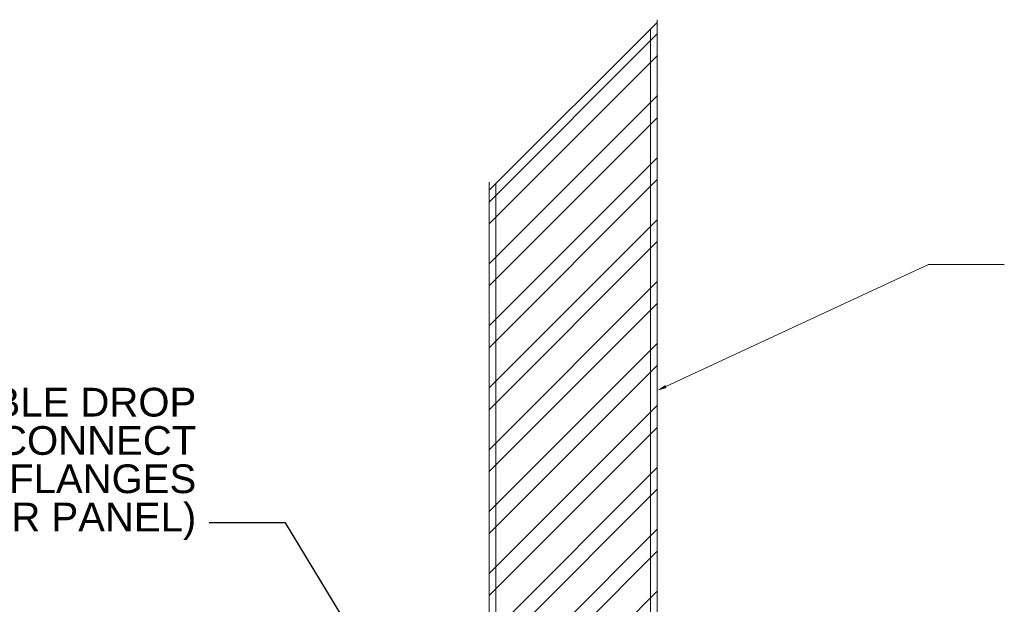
# Model space of a CAD drawing. Header units: inches. Extents: x 119 to 13708, y 367 to 7376.
# Tile 5 of 21: x 308 to 617, y 748 to 932. Entities that reach past the tile are written whole.
import ezdxf
from ezdxf import colors
from ezdxf.entities.mleader import LeaderData, LeaderLine
from ezdxf.math import Vec2, Vec3

# ---------------------------------------------------------------- set-up
doc = ezdxf.new("R2010")
doc.units = ezdxf.units.IN
doc.header["$MEASUREMENT"] = 0
doc.layers.add('E-ANNO-TEXT', color=7, linetype='Continuous', lineweight=25)
doc.layers.add('S-301 Building Sections [E-201 Reference]$0$G-ELECT-REF', color=253, linetype='Continuous', lineweight=9)
doc.layers.add('G-PLAN-OTLN', color=6, linetype='Continuous', lineweight=35, true_color=0xff00ff)
doc.styles.get("Standard").update_dxf_attribs({"font": 'arial.ttf'})

# ---------------------------------------------------------------- blocks, each defined once
blk = doc.blocks.new('S-301 Building Sections [E-201 Reference]')
at = {"layer": 'S-301 Building Sections [E-201 Reference]$0$G-ELECT-REF', "color": 9}
for p, q in [((702.368, 257.447), (702.368, 329.293)), ((690.368, 317.139), (702.368, 329.099)), ((690.368, 257.447), (690.368, 317.691)), ((702.988, 303.116), (721.751, 311.812)), ((721.751, 311.812), (727.163, 311.812))]:
    blk.add_line(p, q, dxfattribs=at)
at = {"layer": 'S-301 Building Sections [E-201 Reference]$0$G-ELECT-REF', "color": 9, "ltscale": 0.075}
for p, q in [((701.881, 257.447), (701.881, 328.614)), ((690.855, 257.447), (690.855, 317.624))]:
    blk.add_line(p, q, dxfattribs=at)
at = {"layer": 'S-301 Building Sections [E-201 Reference]$0$G-ELECT-REF', "color": 9, "linetype": 'Continuous'}
for p, q in [((690.368, 316.28), (702.368, 328.28)), ((690.368, 314.717), (702.368, 326.717)), ((690.368, 311.86), (702.368, 323.86)), ((690.368, 310.298), (702.368, 322.298)), ((690.368, 307.441), (702.368, 319.441)), ((690.368, 305.878), (702.368, 317.878)), ((690.368, 303.022), (702.368, 315.022)), ((690.368, 301.459), (702.368, 313.459)), ((690.368, 298.602), (702.368, 310.602)), ((690.368, 297.04), (702.368, 309.04)), ((690.368, 294.183), (702.368, 306.183)), ((690.368, 292.62), (702.368, 304.62)), ((690.368, 289.763), (702.368, 301.763)), ((690.368, 288.201), (702.368, 300.201)), ((690.368, 285.344), (702.368, 297.344)), ((690.368, 283.781), (702.368, 295.781)), ((690.368, 280.924), (702.368, 292.924)), ((690.368, 279.362), (702.368, 291.362)), ((690.368, 276.505), (702.368, 288.505))]:
    blk.add_line(p, q, dxfattribs=at)
at = {"layer": 'S-301 Building Sections [E-201 Reference]$0$G-ELECT-REF', "color": 9}
blk.add_solid([(703.036, 303.013), (702.368, 302.829), (702.94, 303.219)], dxfattribs=at)

msp = doc.modelspace()

# ---------------------------------------------------------------- block references
at = {"layer": 'G-PLAN-OTLN', "color": 0, "xscale": 4.390625, "yscale": 4.390625, "zscale": 4.390625}
msp.add_blockref('S-301 Building Sections [E-201 Reference]', (-2575.93877, -514.22823), dxfattribs=at)

# ---------------------------------------------------------------- texts
at = {"layer": 'E-ANNO-TEXT', "color": 0, "insert": (166.21744, 816.22947), "char_height": 9, "attachment_point": 1, "line_spacing_factor": 0.8}
msp.add_mtext_dynamic_manual_height_columns('\\A1;\\pxqr;VERTICAL CABLE DROP EXOTERMIC WELD.  CONNECT TO STEEL CHANNEL FLANGES EACH END.  (TWO PER PANEL)', width=197.1239811, gutter_width=48, heights=[102.25817], dxfattribs=at)

# ---------------------------------------------------------------- leaders
at = {"layer": 'E-ANNO-TEXT', "color": 0}
ml = msp.add_multileader_mtext('Standard', dxfattribs=at)
ml.set_content('')
ml.set_leader_properties()
ml.build(insert=Vec2(0, 0))
ml.multileader.update_dxf_attribs({"dogleg_length": 24, "arrow_head_size": 18})
ctx = ml.context
ctx.base_point, ctx.char_height, ctx.arrow_head_size, ctx.landing_gap_size, ctx.plane_origin = Vec3(367.12956, 773.89705), 0.18, 18, 0.125, Vec3(-81.62047, 785.77761)
ctx.text_align_type = 2
notes = []
notes.append((ctx, [(1, (1, 1, 0), (391.37956, 773.89705), (-1, 0), 24, [(0, [(445.62596, 684.40998)], 0, [])])]))
ctx.mtext.insert, ctx.mtext.alignment, ctx.mtext.flow_direction = Vec3(367.25456, 773.98705), 3, 5
for ctx, leaders in notes:
    for number, flags, end, landing, length, lines in leaders:
        leader = LeaderData()
        leader.index, (leader.has_last_leader_line, leader.has_dogleg_vector, leader.attachment_direction) = number, flags
        leader.last_leader_point, leader.dogleg_vector, leader.dogleg_length = Vec3(end), Vec3(landing), length
        for number, points, colour, breaks in lines:
            line = LeaderLine()
            line.index, line.vertices, line.color, line.breaks = number, Vec3.list(points), colors.encode_raw_color(colour), breaks
            leader.lines.append(line)
        ctx.leaders.append(leader)

doc.saveas('drawing.dxf')
